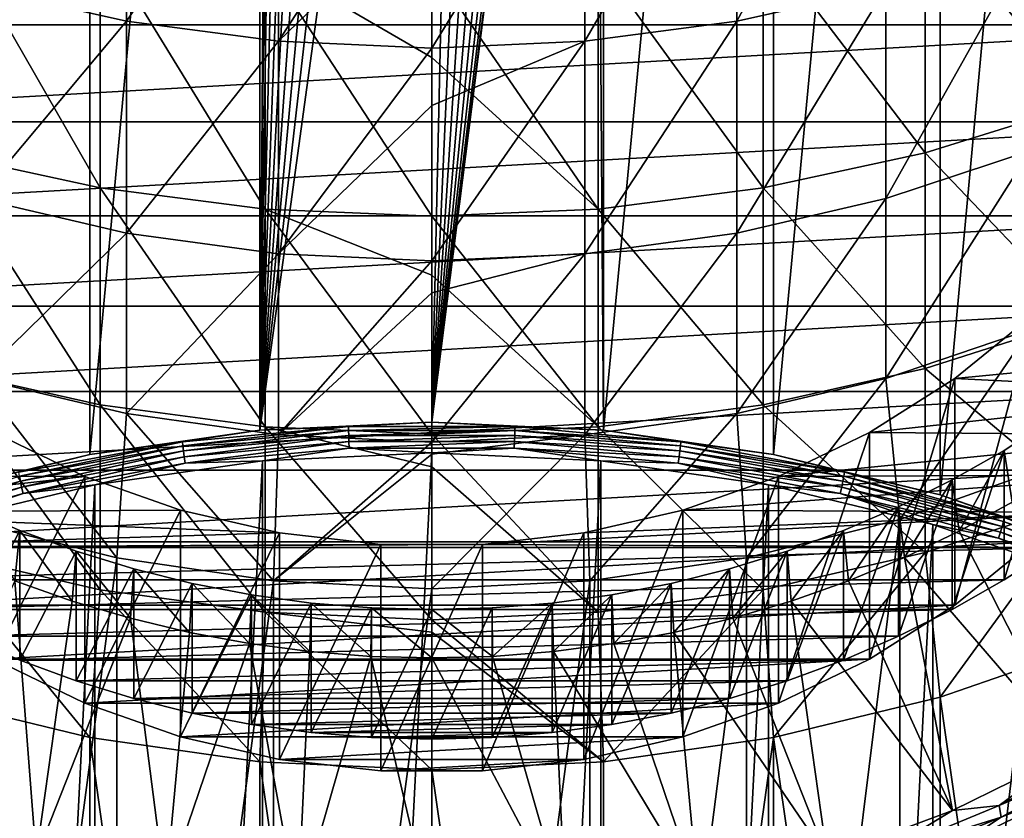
# Model space of a CAD drawing. Header units: metres. Extents: x -22 to 73, y -229 to 22.
# Tile 8 of 256: x -3.29 to 4.58, y -205.2 to -198.82. Entities that reach past the tile are written whole.
import ezdxf

# ---------------------------------------------------------------- set-up
doc = ezdxf.new("R2010")
doc.units = ezdxf.units.M
doc.layers.add('solid_509500_SW0001', color=7, linetype='CONTINUOUS')

msp = doc.modelspace()

# ---------------------------------------------------------------- linework, layer by layer
at = {"layer": 'solid_509500_SW0001'}
for points in [[(-2.731265, -202.293915, 175.086884), (-2.731265, -187.851807, 228.98555), (-1.37224, -187.657089, 228.933365)], [(-1.37224, -202.099197, 175.034714), (-2.731265, -202.293915, 175.086884), (-1.37224, -187.657089, 228.933365)], [(-1.3, -191.791504, 213.476761), (-1.37224, -202.099197, 175.034714), (-1.37224, -187.657089, 228.933365)], [(1.3, -191.791504, 213.476761), (1.37224, -187.657089, 228.933365), (1.37224, -202.099197, 175.034714)], [(1.37224, -202.099197, 175.034714), (1.37224, -187.657089, 228.933365), (2.731265, -187.851807, 228.98555)], [(-4.063985, -202.616364, 175.173279), (-4.063985, -188.174271, 229.071945), (-2.731265, -187.851807, 228.98555)], [(-2.731265, -202.293915, 175.086884), (-4.063985, -202.616364, 175.173279), (-2.731265, -187.851807, 228.98555)], [(2.731265, -202.293915, 175.086884), (1.37224, -202.099197, 175.034714), (2.731265, -187.851807, 228.98555)], [(2.731265, -202.293915, 175.086884), (2.731265, -187.851807, 228.98555), (4.063985, -188.174271, 229.071945)], [(4.063985, -202.616364, 175.173279), (2.731265, -202.293915, 175.086884), (4.063985, -188.174271, 229.071945)], [(4.063985, -202.616364, 175.173279), (4.063985, -188.174271, 229.071945), (5.357568, -188.621338, 229.191742)], [(5.357568, -203.063446, 175.293076), (4.063985, -202.616364, 175.173279), (5.357568, -188.621338, 229.191742)], [(-1.3, -191.791504, 213.476761), (-1.280319, -191.848068, 213.258621), (-1.37224, -202.099197, 175.034714)], [(-1.280319, -191.848068, 213.258621), (-1.221797, -191.899612, 213.045975), (-1.37224, -202.099197, 175.034714)], [(1.3, -191.791504, 213.476761), (1.37224, -202.099197, 175.034714), (0, -202.034073, 175.017258)], [(1.280319, -191.848068, 213.258621), (1.3, -191.791504, 213.476761), (0, -202.034073, 175.017258)], [(1.221797, -191.899612, 213.045975), (1.280319, -191.848068, 213.258621), (0, -202.034073, 175.017258)], [(-1.221797, -191.899612, 213.045975), (-1.12609, -191.945007, 212.845428), (-1.37224, -202.099197, 175.034714)], [(1.12609, -191.945007, 212.845428), (1.221797, -191.899612, 213.045975), (0, -202.034073, 175.017258)], [(-1.12609, -191.945007, 212.845428), (-0.99598, -191.983582, 212.663284), (-1.37224, -202.099197, 175.034714)], [(-0.99598, -191.983582, 212.663284), (-0.835469, -192.014954, 212.505508), (-1.37224, -202.099197, 175.034714)], [(0.995979, -191.983582, 212.663269), (1.12609, -191.945007, 212.845428), (0, -202.034073, 175.017258)], [(0.835468, -192.014954, 212.505508), (0.995979, -191.983582, 212.663269), (0, -202.034073, 175.017258)], [(-0.835469, -192.014954, 212.505508), (-0.649572, -192.039093, 212.377304), (-1.37224, -202.099197, 175.034714)], [(-0.649572, -192.039093, 212.377304), (-0.444066, -192.056107, 212.282761), (-1.37224, -202.099197, 175.034714)], [(-0.444066, -192.056107, 212.282761), (-0.22537, -192.066193, 212.224884), (-1.37224, -202.099197, 175.034714)], [(-0.22537, -192.066193, 212.224884), (0, -192.069534, 212.205399), (-1.37224, -202.099197, 175.034714)], [(0, -192.069534, 212.205399), (0, -202.034073, 175.017258), (-1.37224, -202.099197, 175.034714)], [(0.649573, -192.039093, 212.377304), (0.835468, -192.014954, 212.505508), (0, -202.034073, 175.017258)], [(0.444067, -192.056107, 212.282761), (0.649573, -192.039093, 212.377304), (0, -202.034073, 175.017258)], [(0.22537, -192.066193, 212.224884), (0.444067, -192.056107, 212.282761), (0, -202.034073, 175.017258)], [(0, -192.069534, 212.205399), (0.22537, -192.066193, 212.224884), (0, -202.034073, 175.017258)], [(2.438629, -198.828568, 283.806366), (2.438629, -196.891464, 287.426025), (3.628558, -196.633438, 287.276825)], [(3.628558, -198.561279, 283.674469), (2.438629, -198.828568, 283.806366), (3.628558, -196.633438, 287.276825)], [(-2.438629, -198.828568, 283.806366), (-3.628558, -198.561279, 283.674469), (-2.438629, -196.891464, 287.426025)], [(-2.438629, -198.828568, 283.806366), (-2.438629, -196.891464, 287.426025), (-1.225214, -197.047272, 287.516144)], [(1.225214, -198.98999, 283.886017), (1.225214, -197.047272, 287.516144), (2.438629, -196.891464, 287.426025)], [(2.438629, -198.828568, 283.806366), (1.225214, -198.98999, 283.886017), (2.438629, -196.891464, 287.426025)], [(-1.225214, -198.98999, 283.886017), (-2.438629, -198.828568, 283.806366), (-1.225214, -197.047272, 287.516144)], [(-1.225214, -198.98999, 283.886017), (-1.225214, -197.047272, 287.516144), (0, -197.09938, 287.546295)], [(1.225214, -197.047272, 287.516144), (0, -199.043961, 283.912659), (0, -197.803802, 286.29538)], [(1.225214, -198.98999, 283.886017), (0, -199.043961, 283.912659), (1.225214, -197.047272, 287.516144)], [(0, -197.803802, 286.29538), (-1.225214, -198.98999, 283.886017), (0, -197.09938, 287.546295)], [(5.203274, -199.489792, 284.132629), (5.203274, -197.529724, 287.795197), (3.944256, -197.906937, 288.013336)], [(0, -197.803802, 286.29538), (0, -199.043961, 283.912659), (-1.225214, -198.98999, 283.886017)], [(-2.649518, -200.162216, 284.464478), (-2.649518, -198.178833, 288.170593), (-3.944256, -197.906937, 288.013336)], [(-3.944256, -199.880554, 284.32547), (-2.649518, -200.162216, 284.464478), (-3.944256, -197.906937, 288.013336)], [(3.944256, -199.880554, 284.32547), (3.944256, -197.906937, 288.013336), (2.649518, -198.178833, 288.170593)], [(3.944256, -199.880554, 284.32547), (5.203274, -199.489792, 284.132629), (3.944256, -197.906937, 288.013336)], [(7, -198.073807, 243.889008), (-7, -198.073807, 243.889008), (-6.95267, -198.858765, 244.09935)], [(7, -198.073807, 243.889008), (-6.95267, -198.858765, 244.09935), (6.95267, -198.858765, 244.09935)], [(-1.330785, -200.332245, 284.54837), (-1.330785, -198.342972, 288.265533), (-2.649518, -198.178833, 288.170593)], [(-2.649518, -200.162216, 284.464478), (-1.330785, -200.332245, 284.54837), (-2.649518, -198.178833, 288.170593)], [(2.649518, -200.162216, 284.464478), (2.649518, -198.178833, 288.170593), (1.330785, -198.342972, 288.265533)], [(2.649518, -200.162216, 284.464478), (3.944256, -199.880554, 284.32547), (2.649518, -198.178833, 288.170593)], [(3.628558, -200.247513, 279.952881), (3.628558, -198.561279, 283.674469), (4.783543, -198.190689, 283.491577)], [(4.783543, -199.865677, 279.79483), (3.628558, -200.247513, 279.952881), (4.783543, -198.190689, 283.491577)], [(-1.330785, -198.342972, 288.265533), (0, -199.119171, 287.016327), (0, -198.397842, 288.297272)], [(-1.330785, -198.342972, 288.265533), (0, -200.389099, 284.576416), (0, -199.119171, 287.016327)], [(-1.330785, -200.332245, 284.54837), (0, -200.389099, 284.576416), (-1.330785, -198.342972, 288.265533)], [(1.330785, -200.332245, 284.54837), (1.330785, -198.342972, 288.265533), (0, -198.397842, 288.297272)], [(1.330785, -200.332245, 284.54837), (2.649518, -200.162216, 284.464478), (1.330785, -198.342972, 288.265533)], [(0, -199.119171, 287.016327), (1.330785, -200.332245, 284.54837), (0, -198.397842, 288.297272)], [(-3.628558, -200.247513, 279.952881), (-3.628558, -198.561279, 283.674469), (-2.438629, -198.828568, 283.806366)], [(2.438629, -200.522919, 280.066895), (2.438629, -198.828568, 283.806366), (3.628558, -198.561279, 283.674469)], [(3.628558, -200.247513, 279.952881), (2.438629, -200.522919, 280.066895), (3.628558, -198.561279, 283.674469)], [(6.95267, -198.858765, 244.09935), (-6.95267, -198.858765, 244.09935), (-6.811321, -199.633087, 244.306824)], [(6.95267, -198.858765, 244.09935), (-6.811321, -199.633087, 244.306824), (6.811321, -199.633087, 244.306824)], [(-2.438629, -200.522919, 280.066895), (-3.628558, -200.247513, 279.952881), (-2.438629, -198.828568, 283.806366)], [(-2.438629, -200.522919, 280.066895), (-2.438629, -198.828568, 283.806366), (-1.225214, -198.98999, 283.886017)], [(1.225214, -200.689224, 280.135742), (1.225214, -198.98999, 283.886017), (2.438629, -198.828568, 283.806366)], [(2.438629, -200.522919, 280.066895), (1.225214, -200.689224, 280.135742), (2.438629, -198.828568, 283.806366)], [(-1.225214, -200.689224, 280.135742), (-2.438629, -200.522919, 280.066895), (-1.225214, -198.98999, 283.886017)], [(-1.225214, -200.689224, 280.135742), (-1.225214, -198.98999, 283.886017), (0, -199.043961, 283.912659)], [(1.225214, -198.98999, 283.886017), (0, -199.503738, 282.960693), (0, -199.043961, 283.912659)], [(1.225214, -198.98999, 283.886017), (0, -200.744843, 280.158752), (0, -199.503738, 282.960693)], [(1.225214, -200.689224, 280.135742), (0, -200.744843, 280.158752), (1.225214, -198.98999, 283.886017)], [(0, -199.503738, 282.960693), (-1.225214, -200.689224, 280.135742), (0, -199.043961, 283.912659)], [(0, -199.119171, 287.016327), (0, -200.389099, 284.576416), (1.330785, -200.332245, 284.54837)], [(0, -199.503738, 282.960693), (0, -200.744843, 280.158752), (-1.225214, -200.689224, 280.135742)], [(5.203274, -201.204193, 280.348877), (5.203274, -199.489792, 284.132629), (3.944256, -199.880554, 284.32547)], [(6.811321, -199.633087, 244.306824), (-6.811321, -199.633087, 244.306824), (-6.577852, -200.386368, 244.508667)], [(6.811321, -199.633087, 244.306824), (-6.577852, -200.386368, 244.508667), (6.577852, -200.386368, 244.508667)], [(-2.649518, -201.897049, 280.635681), (-2.649518, -200.162216, 284.464478), (-3.944256, -199.880554, 284.32547)], [(-3.944256, -201.606827, 280.515533), (-2.649518, -201.897049, 280.635681), (-3.944256, -199.880554, 284.32547)], [(3.944256, -201.606827, 280.515533), (3.944256, -199.880554, 284.32547), (2.649518, -200.162216, 284.464478)], [(3.628558, -201.68483, 276.128296), (3.628558, -200.247513, 279.952881), (4.783543, -199.865677, 279.79483)], [(4.783543, -201.293396, 275.995728), (3.628558, -201.68483, 276.128296), (4.783543, -199.865677, 279.79483)], [(3.944256, -201.606827, 280.515533), (5.203274, -201.204193, 280.348877), (3.944256, -199.880554, 284.32547)], [(-1.330785, -202.072235, 280.708191), (-1.330785, -200.332245, 284.54837), (-2.649518, -200.162216, 284.464478)], [(-2.649518, -201.897049, 280.635681), (-1.330785, -202.072235, 280.708191), (-2.649518, -200.162216, 284.464478)], [(2.649518, -201.897049, 280.635681), (2.649518, -200.162216, 284.464478), (1.330785, -200.332245, 284.54837)], [(2.649518, -201.897049, 280.635681), (3.944256, -201.606827, 280.515533), (2.649518, -200.162216, 284.464478)], [(-3.628558, -201.68483, 276.128296), (-3.628558, -200.247513, 279.952881), (-2.438629, -200.522919, 280.066895)], [(2.438629, -201.967133, 276.223877), (2.438629, -200.522919, 280.066895), (3.628558, -200.247513, 279.952881)], [(3.628558, -201.68483, 276.128296), (2.438629, -201.967133, 276.223877), (3.628558, -200.247513, 279.952881)], [(-1.330785, -200.332245, 284.54837), (0, -200.859909, 283.601624), (0, -200.389099, 284.576416)], [(-1.330785, -200.332245, 284.54837), (0, -202.130814, 280.732422), (0, -200.859909, 283.601624)], [(-1.330785, -202.072235, 280.708191), (0, -202.130814, 280.732422), (-1.330785, -200.332245, 284.54837)], [(1.330785, -202.072235, 280.708191), (1.330785, -200.332245, 284.54837), (0, -200.389099, 284.576416)], [(1.330785, -202.072235, 280.708191), (2.649518, -201.897049, 280.635681), (1.330785, -200.332245, 284.54837)], [(6.577852, -200.386368, 244.508667), (-6.577852, -200.386368, 244.508667), (-6.255429, -201.108353, 244.702118)], [(6.577852, -200.386368, 244.508667), (-6.255429, -201.108353, 244.702118), (6.255429, -201.108353, 244.702118)], [(0, -200.859909, 283.601624), (1.330785, -202.072235, 280.708191), (0, -200.389099, 284.576416)], [(-2.438629, -201.967133, 276.223877), (-3.628558, -201.68483, 276.128296), (-2.438629, -200.522919, 280.066895)], [(-2.438629, -201.967133, 276.223877), (-2.438629, -200.522919, 280.066895), (-1.225214, -200.689224, 280.135742)], [(1.225214, -202.137619, 276.281616), (1.225214, -200.689224, 280.135742), (2.438629, -200.522919, 280.066895)], [(2.438629, -201.967133, 276.223877), (1.225214, -202.137619, 276.281616), (2.438629, -200.522919, 280.066895)], [(-1.225214, -202.137619, 276.281616), (-2.438629, -201.967133, 276.223877), (-1.225214, -200.689224, 280.135742)], [(-1.225214, -202.137619, 276.281616), (-1.225214, -200.689224, 280.135742), (0, -200.744843, 280.158752)], [(0, -201.001007, 279.530243), (-1.225214, -202.137619, 276.281616), (0, -200.744843, 280.158752)], [(1.225214, -200.689224, 280.135742), (0, -201.001007, 279.530243), (0, -200.744843, 280.158752)], [(1.225214, -200.689224, 280.135742), (0, -202.194641, 276.300903), (0, -201.001007, 279.530243)], [(1.225214, -202.137619, 276.281616), (0, -202.194641, 276.300903), (1.225214, -200.689224, 280.135742)], [(0, -200.859909, 283.601624), (0, -202.130814, 280.732422), (1.330785, -202.072235, 280.708191)], [(0, -201.001007, 279.530243), (0, -202.194641, 276.300903), (-1.225214, -202.137619, 276.281616)], [(6.255429, -201.108353, 244.702118), (-6.255429, -201.108353, 244.702118), (-5.848418, -201.789291, 244.884583)], [(6.255429, -201.108353, 244.702118), (-5.848418, -201.789291, 244.884583), (5.848418, -201.789291, 244.884583)], [(5.203274, -202.665527, 276.460358), (5.203274, -201.204193, 280.348877), (3.944256, -201.606827, 280.515533)], [(4.803687, -201.180206, 251.968307), (4.180091, -201.685623, 252.103729), (6.723736, -201.441406, 252.038284)], [(4.180091, -203.49736, 245.342255), (4.180091, -201.685623, 252.103729), (4.803687, -201.180206, 251.968307)], [(4.803687, -202.991943, 245.206818), (4.180091, -203.49736, 245.342255), (4.803687, -201.180206, 251.968307)], [(3.742039, -202.813095, 272.283142), (3.628558, -201.68483, 276.128296), (4.783543, -201.293396, 275.995728)], [(4.929448, -202.388321, 272.169312), (3.742039, -202.813095, 272.283142), (4.783543, -201.293396, 275.995728)], [(4.180091, -201.685623, 252.103729), (6.412532, -201.797379, 252.133682), (6.723736, -201.441406, 252.038284)], [(-2.649518, -203.375763, 276.700867), (-2.649518, -201.897049, 280.635681), (-3.944256, -201.606827, 280.515533)], [(-3.944256, -203.078247, 276.600128), (-2.649518, -203.375763, 276.700867), (-3.944256, -201.606827, 280.515533)], [(3.944256, -203.078247, 276.600128), (3.944256, -201.606827, 280.515533), (2.649518, -201.897049, 280.635681)], [(3.944256, -203.078247, 276.600128), (5.203274, -202.665527, 276.460358), (3.944256, -201.606827, 280.515533)], [(-2.516232, -203.119659, 272.365295), (-3.742039, -202.813095, 272.283142), (-3.628558, -201.68483, 276.128296)], [(-2.516232, -203.119659, 272.365295), (-3.628558, -201.68483, 276.128296), (-2.438629, -201.967133, 276.223877)], [(2.516232, -203.119659, 272.365295), (2.438629, -201.967133, 276.223877), (3.628558, -201.68483, 276.128296)], [(3.742039, -202.813095, 272.283142), (2.516232, -203.119659, 272.365295), (3.628558, -201.68483, 276.128296)], [(4.180091, -201.685623, 252.103729), (3.500005, -202.117691, 252.219498), (6.412532, -201.797379, 252.133682)], [(3.500005, -203.929428, 245.458023), (3.500005, -202.117691, 252.219498), (4.180091, -201.685623, 252.103729)], [(4.180091, -203.49736, 245.342255), (3.500005, -203.929428, 245.458023), (4.180091, -201.685623, 252.103729)], [(5.848418, -201.789291, 244.884583), (-5.848418, -201.789291, 244.884583), (-5.362288, -202.420029, 245.053574)], [(5.848418, -201.789291, 244.884583), (-5.362288, -202.420029, 245.053574), (5.362288, -202.420029, 245.053574)], [(3.500005, -202.117691, 252.219498), (6.081122, -202.135986, 252.224411), (6.412532, -201.797379, 252.133682)], [(-1.330785, -203.555344, 276.761688), (-1.330785, -202.072235, 280.708191), (-2.649518, -201.897049, 280.635681)], [(-2.649518, -203.375763, 276.700867), (-1.330785, -203.555344, 276.761688), (-2.649518, -201.897049, 280.635681)], [(2.649518, -203.375763, 276.700867), (2.649518, -201.897049, 280.635681), (1.330785, -202.072235, 280.708191)], [(2.649518, -203.375763, 276.700867), (3.944256, -203.078247, 276.600128), (2.649518, -201.897049, 280.635681)], [(-1.264604, -203.304871, 272.414917), (-2.516232, -203.119659, 272.365295), (-2.438629, -201.967133, 276.223877)], [(-1.264604, -203.304871, 272.414917), (-2.438629, -201.967133, 276.223877), (-1.225214, -202.137619, 276.281616)], [(1.264604, -203.304871, 272.414917), (1.225214, -202.137619, 276.281616), (2.438629, -201.967133, 276.223877)], [(2.516232, -203.119659, 272.365295), (1.264604, -203.304871, 272.414917), (2.438629, -201.967133, 276.223877)], [(4.976542, -202.001648, 256.329529), (4.575509, -202.260483, 256.398865), (4.639977, -202.675751, 256.510132)], [(4.575509, -203.295761, 252.535172), (4.575509, -202.260483, 256.398865), (4.976542, -202.001648, 256.329529)], [(4.976542, -203.036926, 252.465805), (4.575509, -203.295761, 252.535172), (4.976542, -202.001648, 256.329529)], [(-0.665823, -202.069366, 174.973129), (-1.991438, -202.191635, 175.00589), (-1.37224, -202.099197, 175.034714)], [(-1.988591, -202.223251, 174.964371), (-1.991438, -202.191635, 175.00589), (-0.665823, -202.069366, 174.973129)], [(-0.664871, -202.101166, 174.931656), (-1.988591, -202.223251, 174.964371), (-0.665823, -202.069366, 174.973129)], [(-0.665823, -202.069366, 174.973129), (-1.37224, -202.099197, 175.034714), (0, -202.034073, 175.017258)], [(-1.330785, -202.072235, 280.708191), (0, -202.393112, 280.088837), (0, -202.130814, 280.732422)], [(-1.330785, -202.072235, 280.708191), (0, -203.615387, 276.782013), (0, -202.393112, 280.088837)], [(-1.330785, -203.555344, 276.761688), (0, -203.615387, 276.782013), (-1.330785, -202.072235, 280.708191)], [(0.665823, -202.069366, 174.973129), (-0.665823, -202.069366, 174.973129), (0, -202.034073, 175.017258)], [(-0.664871, -202.101166, 174.931656), (-0.665823, -202.069366, 174.973129), (0.665823, -202.069366, 174.973129)], [(0.664871, -202.101166, 174.931656), (-0.664871, -202.101166, 174.931656), (0.665823, -202.069366, 174.973129)], [(0.665823, -202.069366, 174.973129), (0, -202.034073, 175.017258), (1.37224, -202.099197, 175.034714)], [(1.330785, -203.555344, 276.761688), (1.330785, -202.072235, 280.708191), (0, -202.130814, 280.732422)], [(0.664871, -202.101166, 174.931656), (0.665823, -202.069366, 174.973129), (1.991438, -202.191635, 175.00589)], [(1.991438, -202.191635, 175.00589), (0.665823, -202.069366, 174.973129), (1.37224, -202.099197, 175.034714)], [(1.330785, -203.555344, 276.761688), (2.649518, -203.375763, 276.700867), (1.330785, -202.072235, 280.708191)], [(-2.772568, -202.470566, 252.314056), (-3.500005, -202.117691, 252.219498), (-5.73058, -202.4561, 252.310181)], [(-3.500005, -203.929428, 245.458023), (-3.500005, -202.117691, 252.219498), (-2.772568, -202.470566, 252.314056)], [(-1.991438, -202.191635, 175.00589), (-2.731265, -202.293915, 175.086884), (-1.37224, -202.099197, 175.034714)], [(-1.984061, -202.26442, 174.932495), (-1.988591, -202.223251, 174.964371), (-0.664871, -202.101166, 174.931656)], [(-0.663356, -202.142609, 174.899857), (-1.984061, -202.26442, 174.932495), (-0.664871, -202.101166, 174.931656)], [(-1.978157, -202.312302, 174.912415), (-1.984061, -202.26442, 174.932495), (-0.663356, -202.142609, 174.899857)], [(-0.661382, -202.190857, 174.879868), (-1.978157, -202.312302, 174.912415), (-0.663356, -202.142609, 174.899857)], [(-1.264604, -203.304871, 272.414917), (-1.225214, -202.137619, 276.281616), (0, -202.194641, 276.300903)], [(-0.663356, -202.142609, 174.899857), (-0.664871, -202.101166, 174.931656), (0.664871, -202.101166, 174.931656)], [(0.663356, -202.142609, 174.899857), (-0.663356, -202.142609, 174.899857), (0.664871, -202.101166, 174.931656)], [(-0.661382, -202.190857, 174.879868), (-0.663356, -202.142609, 174.899857), (0.663356, -202.142609, 174.899857)], [(0.661382, -202.190857, 174.879868), (-0.661382, -202.190857, 174.879868), (0.663356, -202.142609, 174.899857)], [(0, -202.393112, 280.088837), (1.330785, -203.555344, 276.761688), (0, -202.130814, 280.732422)], [(1.225214, -202.137619, 276.281616), (0, -202.290237, 276.016327), (0, -202.194641, 276.300903)], [(1.225214, -202.137619, 276.281616), (0, -203.366821, 272.431519), (0, -202.290237, 276.016327)], [(1.264604, -203.304871, 272.414917), (0, -203.366821, 272.431519), (1.225214, -202.137619, 276.281616)], [(0.661382, -202.190857, 174.879868), (0.663356, -202.142609, 174.899857), (1.984061, -202.26442, 174.932495)], [(0.663356, -202.142609, 174.899857), (0.664871, -202.101166, 174.931656), (1.988591, -202.223251, 174.964371)], [(1.984061, -202.26442, 174.932495), (0.663356, -202.142609, 174.899857), (1.988591, -202.223251, 174.964371)], [(1.988591, -202.223251, 174.964371), (0.664871, -202.101166, 174.931656), (1.991438, -202.191635, 175.00589)], [(1.991438, -202.191635, 175.00589), (1.37224, -202.099197, 175.034714), (2.731265, -202.293915, 175.086884)], [(3.500005, -202.117691, 252.219498), (2.772568, -202.470566, 252.314056), (6.081122, -202.135986, 252.224411)], [(2.772568, -204.282303, 245.552582), (2.772568, -202.470566, 252.314056), (3.500005, -202.117691, 252.219498)], [(3.500005, -203.929428, 245.458023), (2.772568, -204.282303, 245.552582), (3.500005, -202.117691, 252.219498)], [(2.772568, -202.470566, 252.314056), (5.73058, -202.4561, 252.310181), (6.081122, -202.135986, 252.224411)], [(-1.991438, -202.191635, 175.00589), (-3.299018, -202.435059, 175.071106), (-2.731265, -202.293915, 175.086884)], [(-3.294302, -202.466339, 175.02951), (-3.299018, -202.435059, 175.071106), (-1.991438, -202.191635, 175.00589)], [(-1.988591, -202.223251, 174.964371), (-3.294302, -202.466339, 175.02951), (-1.991438, -202.191635, 175.00589)], [(-3.286797, -202.506943, 174.997482), (-3.294302, -202.466339, 175.02951), (-1.988591, -202.223251, 174.964371)], [(-1.984061, -202.26442, 174.932495), (-3.286797, -202.506943, 174.997482), (-1.988591, -202.223251, 174.964371)], [(-1.971283, -202.363647, 174.905518), (-1.978157, -202.312302, 174.912415), (-0.661382, -202.190857, 174.879868)], [(-0.659084, -202.24263, 174.873077), (-1.971283, -202.363647, 174.905518), (-0.661382, -202.190857, 174.879868)], [(-0.659084, -202.24263, 174.873077), (-1.352736, -202.343216, 174.893036), (-1.971283, -202.363647, 174.905518)], [(-0.659084, -202.24263, 174.873077), (0, -202.279022, 174.875839), (-1.352736, -202.343216, 174.893036)], [(0, -202.290237, 276.016327), (-1.264604, -203.304871, 272.414917), (0, -202.194641, 276.300903)], [(-0.659084, -202.24263, 174.873077), (-0.661382, -202.190857, 174.879868), (0.661382, -202.190857, 174.879868)], [(0.659084, -202.24263, 174.873077), (-0.659084, -202.24263, 174.873077), (0.661382, -202.190857, 174.879868)], [(0.659084, -202.24263, 174.873077), (0, -202.279022, 174.875839), (-0.659084, -202.24263, 174.873077)], [(0.659084, -202.24263, 174.873077), (1.352736, -202.343216, 174.893036), (0, -202.279022, 174.875839)], [(0.659084, -202.24263, 174.873077), (0.661382, -202.190857, 174.879868), (1.978157, -202.312302, 174.912415)], [(1.971283, -202.363647, 174.905518), (1.352736, -202.343216, 174.893036), (0.659084, -202.24263, 174.873077)], [(1.971283, -202.363647, 174.905518), (0.659084, -202.24263, 174.873077), (1.978157, -202.312302, 174.912415)], [(1.978157, -202.312302, 174.912415), (0.661382, -202.190857, 174.879868), (1.984061, -202.26442, 174.932495)], [(1.984061, -202.26442, 174.932495), (1.988591, -202.223251, 174.964371), (3.294302, -202.466339, 175.02951)], [(1.988591, -202.223251, 174.964371), (1.991438, -202.191635, 175.00589), (3.299018, -202.435059, 175.071106)], [(3.294302, -202.466339, 175.02951), (1.988591, -202.223251, 174.964371), (3.299018, -202.435059, 175.071106)], [(3.299018, -202.435059, 175.071106), (1.991438, -202.191635, 175.00589), (2.731265, -202.293915, 175.086884)], [(-3.299018, -202.435059, 175.071106), (-4.063985, -202.616364, 175.173279), (-2.731265, -202.293915, 175.086884)], [(-3.277017, -202.554108, 174.977203), (-3.286797, -202.506943, 174.997482), (-1.984061, -202.26442, 174.932495)], [(-1.978157, -202.312302, 174.912415), (-3.277017, -202.554108, 174.977203), (-1.984061, -202.26442, 174.932495)], [(-3.265629, -202.604614, 174.970078), (-3.277017, -202.554108, 174.977203), (-1.978157, -202.312302, 174.912415)], [(-1.971283, -202.363647, 174.905518), (-3.265629, -202.604614, 174.970078), (-1.978157, -202.312302, 174.912415)], [(0, -202.279022, 174.875839), (0, -228.938583, 182.019241), (-1.352736, -228.874374, 182.002045)], [(-1.352736, -202.343216, 174.893036), (0, -202.279022, 174.875839), (-1.352736, -228.874374, 182.002045)], [(0, -202.290237, 276.016327), (0, -203.366821, 272.431519), (-1.264604, -203.304871, 272.414917)], [(0, -202.279022, 174.875839), (1.352736, -202.343216, 174.893036), (0, -228.938583, 182.019241)], [(1.971283, -202.363647, 174.905518), (1.978157, -202.312302, 174.912415), (3.277017, -202.554108, 174.977203)], [(1.978157, -202.312302, 174.912415), (1.984061, -202.26442, 174.932495), (3.286797, -202.506943, 174.997482)], [(3.277017, -202.554108, 174.977203), (1.978157, -202.312302, 174.912415), (3.286797, -202.506943, 174.997482)], [(3.286797, -202.506943, 174.997482), (1.984061, -202.26442, 174.932495), (3.294302, -202.466339, 175.02951)], [(3.299018, -202.435059, 175.071106), (2.731265, -202.293915, 175.086884), (4.063985, -202.616364, 175.173279)], [(4.575509, -202.260483, 256.398865), (4.159979, -202.497253, 256.462311), (4.215676, -202.907471, 256.572235)], [(4.159979, -203.532532, 252.598602), (4.159979, -202.497253, 256.462311), (4.575509, -202.260483, 256.398865)], [(4.575509, -203.295761, 252.535172), (4.159979, -203.532532, 252.598602), (4.575509, -202.260483, 256.398865)], [(4.575509, -202.260483, 256.398865), (4.215676, -202.907471, 256.572235), (4.639977, -202.675751, 256.510132)], [(-1.971283, -202.363647, 174.905518), (-2.692418, -202.535187, 174.944473), (-3.265629, -202.604614, 174.970078)], [(-1.352736, -202.343216, 174.893036), (-1.352736, -228.874374, 182.002045), (-2.692418, -228.682419, 181.950607)], [(-2.692418, -202.535187, 174.944473), (-1.352736, -202.343216, 174.893036), (-2.692418, -228.682419, 181.950607)], [(-1.971283, -202.363647, 174.905518), (-1.352736, -202.343216, 174.893036), (-2.692418, -202.535187, 174.944473)], [(1.352736, -202.343216, 174.893036), (1.352736, -228.874374, 182.002045), (0, -228.938583, 182.019241)], [(0, -202.393112, 280.088837), (0, -203.615387, 276.782013), (1.330785, -203.555344, 276.761688)], [(1.352736, -202.343216, 174.893036), (2.692418, -202.535187, 174.944473), (1.352736, -228.874374, 182.002045)], [(1.971283, -202.363647, 174.905518), (2.692418, -202.535187, 174.944473), (1.352736, -202.343216, 174.893036)], [(3.265629, -202.604614, 174.970078), (2.692418, -202.535187, 174.944473), (1.971283, -202.363647, 174.905518)], [(3.265629, -202.604614, 174.970078), (1.971283, -202.363647, 174.905518), (3.277017, -202.554108, 174.977203)], [(3.742045, -212.380585, 236.576813), (3.742039, -202.813095, 272.283142), (4.929448, -202.388321, 272.169312)], [(4.929452, -211.955795, 236.462982), (3.742045, -212.380585, 236.576813), (4.929448, -202.388321, 272.169312)], [(-2.772568, -202.470566, 252.314056), (-5.73058, -202.4561, 252.310181), (-5.362017, -202.756714, 252.390732)], [(5.362288, -202.420029, 245.053574), (-5.362288, -202.420029, 245.053574), (-4.803687, -202.991943, 245.206818)], [(-2.007646, -202.739502, 252.386108), (-2.772568, -202.470566, 252.314056), (-5.362017, -202.756714, 252.390732)], [(5.362288, -202.420029, 245.053574), (-4.803687, -202.991943, 245.206818), (4.803687, -202.991943, 245.206818)], [(-3.286797, -202.506943, 174.997482), (-4.559768, -202.867981, 175.094223), (-3.294302, -202.466339, 175.02951)], [(-2.772568, -204.282303, 245.552582), (-3.500005, -203.929428, 245.458023), (-2.772568, -202.470566, 252.314056)], [(-2.772568, -204.282303, 245.552582), (-2.772568, -202.470566, 252.314056), (-2.007646, -202.739502, 252.386108)], [(2.007646, -202.739502, 252.386108), (5.362017, -202.756714, 252.390732), (5.73058, -202.4561, 252.310181)], [(2.772568, -202.470566, 252.314056), (2.007646, -202.739502, 252.386108), (5.73058, -202.4561, 252.310181)], [(2.007646, -204.551224, 245.624634), (2.007646, -202.739502, 252.386108), (2.772568, -202.470566, 252.314056)], [(2.772568, -204.282303, 245.552582), (2.007646, -204.551224, 245.624634), (2.772568, -202.470566, 252.314056)], [(3.286797, -202.506943, 174.997482), (3.294302, -202.466339, 175.02951), (4.570179, -202.828201, 175.126465)], [(3.294302, -202.466339, 175.02951), (3.299018, -202.435059, 175.071106), (4.576723, -202.79744, 175.168213)], [(4.570179, -202.828201, 175.126465), (3.294302, -202.466339, 175.02951), (4.576723, -202.79744, 175.168213)], [(4.576723, -202.79744, 175.168213), (3.299018, -202.435059, 175.071106), (4.063985, -202.616364, 175.173279)], [(-4.5462, -202.914078, 175.073654), (-4.559768, -202.867981, 175.094223), (-3.286797, -202.506943, 174.997482)], [(-3.277017, -202.554108, 174.977203), (-4.5462, -202.914078, 175.073654), (-3.286797, -202.506943, 174.997482)], [(-4.530402, -202.963333, 175.066193), (-4.5462, -202.914078, 175.073654), (-3.277017, -202.554108, 174.977203)], [(-3.265629, -202.604614, 174.970078), (-4.530402, -202.963333, 175.066193), (-3.277017, -202.554108, 174.977203)], [(-2.692418, -202.535187, 174.944473), (-2.692418, -228.682419, 181.950607), (-4.006205, -228.364517, 181.865417)], [(-4.006205, -202.853073, 175.029648), (-2.692418, -202.535187, 174.944473), (-4.006205, -228.364517, 181.865417)], [(-3.265629, -202.604614, 174.970078), (-2.692418, -202.535187, 174.944473), (-4.006205, -202.853073, 175.029648)], [(2.692418, -202.535187, 174.944473), (2.692418, -228.682419, 181.950607), (1.352736, -228.874374, 182.002045)], [(2.692418, -202.535187, 174.944473), (4.006205, -202.853073, 175.029648), (2.692418, -228.682419, 181.950607)], [(3.265629, -202.604614, 174.970078), (4.006205, -202.853073, 175.029648), (2.692418, -202.535187, 174.944473)], [(3.265629, -202.604614, 174.970078), (3.277017, -202.554108, 174.977203), (4.5462, -202.914078, 175.073654)], [(3.277017, -202.554108, 174.977203), (3.286797, -202.506943, 174.997482), (4.559768, -202.867981, 175.094223)], [(4.5462, -202.914078, 175.073654), (3.277017, -202.554108, 174.977203), (4.559768, -202.867981, 175.094223)], [(4.559768, -202.867981, 175.094223), (3.286797, -202.506943, 174.997482), (4.570179, -202.828201, 175.126465)], [(4.159979, -202.497253, 256.462311), (3.731393, -202.711121, 256.519623), (3.778992, -203.116653, 256.628265)], [(3.731393, -203.746399, 252.655914), (3.731393, -202.711121, 256.519623), (4.159979, -202.497253, 256.462311)], [(4.159979, -203.532532, 252.598602), (3.731393, -203.746399, 252.655914), (4.159979, -202.497253, 256.462311)], [(4.159979, -202.497253, 256.462311), (3.778992, -203.116653, 256.628265), (4.215676, -202.907471, 256.572235)], [(-3.265629, -202.604614, 174.970078), (-4.006205, -202.853073, 175.029648), (-4.530402, -202.963333, 175.066193)], [(4.530402, -202.963333, 175.066193), (4.006205, -202.853073, 175.029648), (3.265629, -202.604614, 174.970078)], [(4.530402, -202.963333, 175.066193), (3.265629, -202.604614, 174.970078), (4.5462, -202.914078, 175.073654)], [(4.576723, -202.79744, 175.168213), (4.063985, -202.616364, 175.173279), (5.357568, -203.063446, 175.293076)], [(-3.291074, -202.901428, 256.570618), (-3.731393, -202.711121, 256.519623), (-3.33126, -203.302704, 256.678131)], [(-3.731393, -203.746399, 252.655914), (-3.731393, -202.711121, 256.519623), (-3.291074, -202.901428, 256.570618)], [(3.731393, -202.711121, 256.519623), (3.291074, -202.901428, 256.570618), (3.33126, -203.302704, 256.678131)], [(3.291074, -203.936707, 252.706909), (3.291074, -202.901428, 256.570618), (3.731393, -202.711121, 256.519623)], [(3.731393, -203.746399, 252.655914), (3.291074, -203.936707, 252.706909), (3.731393, -202.711121, 256.519623)], [(3.731393, -202.711121, 256.519623), (3.33126, -203.302704, 256.678131), (3.778992, -203.116653, 256.628265)], [(4.063985, -204.233414, 272.663727), (5.203274, -202.665527, 276.460358), (3.944256, -203.078247, 276.600128)], [(4.063985, -204.233414, 272.663727), (5.357568, -203.786331, 272.543915), (5.203274, -202.665527, 276.460358)], [(5.115888, -204.671417, 253.502579), (4.639977, -202.675751, 256.510132), (4.215676, -202.907471, 256.572235)], [(-1.215546, -202.920837, 252.434708), (-2.007646, -202.739502, 252.386108), (-5.362017, -202.756714, 252.390732)], [(-1.215546, -202.920837, 252.434708), (-5.362017, -202.756714, 252.390732), (-4.976542, -203.036926, 252.465805)], [(-2.007646, -204.551224, 245.624634), (-2.772568, -204.282303, 245.552582), (-2.007646, -202.739502, 252.386108)], [(-2.007646, -204.551224, 245.624634), (-2.007646, -202.739502, 252.386108), (-1.215546, -202.920837, 252.434708)], [(0.407038, -203.012115, 252.459167), (4.976542, -203.036926, 252.465805), (5.362017, -202.756714, 252.390732)], [(1.215546, -202.920837, 252.434708), (0.407038, -203.012115, 252.459167), (5.362017, -202.756714, 252.390732)], [(2.007646, -202.739502, 252.386108), (1.215546, -202.920837, 252.434708), (5.362017, -202.756714, 252.390732)], [(1.215546, -204.732559, 245.673218), (1.215546, -202.920837, 252.434708), (2.007646, -202.739502, 252.386108)], [(2.007646, -204.551224, 245.624634), (1.215546, -204.732559, 245.673218), (2.007646, -202.739502, 252.386108)], [(-3.742045, -212.380585, 236.576813), (-3.742039, -202.813095, 272.283142), (-2.516232, -203.119659, 272.365295)], [(2.516222, -212.687149, 236.658951), (2.516232, -203.119659, 272.365295), (3.742039, -202.813095, 272.283142)], [(3.742045, -212.380585, 236.576813), (2.516222, -212.687149, 236.658951), (3.742039, -202.813095, 272.283142)], [(4.006205, -202.853073, 175.029648), (4.006205, -228.364517, 181.865417), (2.692418, -228.682419, 181.950607)], [(4.006205, -202.853073, 175.029648), (5.281374, -203.293823, 175.147751), (4.006205, -228.364517, 181.865417)], [(4.530402, -202.963333, 175.066193), (5.281374, -203.293823, 175.147751), (4.006205, -202.853073, 175.029648)], [(4.5462, -202.914078, 175.073654), (4.559768, -202.867981, 175.094223), (5.791445, -203.344269, 175.221832)], [(4.559768, -202.867981, 175.094223), (4.570179, -202.828201, 175.126465), (5.804668, -203.305573, 175.254379)], [(5.791445, -203.344269, 175.221832), (4.559768, -202.867981, 175.094223), (5.804668, -203.305573, 175.254379)], [(4.570179, -202.828201, 175.126465), (4.576723, -202.79744, 175.168213), (5.812979, -203.275497, 175.29631)], [(5.804668, -203.305573, 175.254379), (4.570179, -202.828201, 175.126465), (5.812979, -203.275497, 175.29631)], [(5.812979, -203.275497, 175.29631), (4.576723, -202.79744, 175.168213), (5.357568, -203.063446, 175.293076)], [(-0.407038, -203.012115, 252.459167), (-1.215546, -202.920837, 252.434708), (-4.976542, -203.036926, 252.465805)], [(-3.291074, -203.936707, 252.706909), (-3.731393, -203.746399, 252.655914), (-3.291074, -202.901428, 256.570618)], [(-3.291074, -202.901428, 256.570618), (-3.33126, -203.302704, 256.678131), (-2.873703, -203.465073, 256.721649)], [(-2.840396, -203.067596, 256.615143), (-3.291074, -202.901428, 256.570618), (-2.873703, -203.465073, 256.721649)], [(-3.291074, -203.936707, 252.706909), (-3.291074, -202.901428, 256.570618), (-2.840396, -203.067596, 256.615143)], [(-1.215546, -204.732559, 245.673218), (-2.007646, -204.551224, 245.624634), (-1.215546, -202.920837, 252.434708)], [(-1.215546, -204.732559, 245.673218), (-1.215546, -202.920837, 252.434708), (-0.407038, -203.012115, 252.459167)], [(0.407038, -204.823853, 245.697678), (0.407038, -203.012115, 252.459167), (1.215546, -202.920837, 252.434708)], [(1.215546, -204.732559, 245.673218), (0.407038, -204.823853, 245.697678), (1.215546, -202.920837, 252.434708)], [(3.291074, -202.901428, 256.570618), (2.840396, -203.067596, 256.615143), (2.873703, -203.465073, 256.721649)], [(2.840396, -204.102875, 252.751434), (2.840396, -203.067596, 256.615143), (3.291074, -202.901428, 256.570618)], [(3.291074, -203.936707, 252.706909), (2.840396, -204.102875, 252.751434), (3.291074, -202.901428, 256.570618)], [(3.291074, -202.901428, 256.570618), (2.873703, -203.465073, 256.721649), (3.33126, -203.302704, 256.678131)], [(5.115888, -204.671417, 253.502579), (4.215676, -202.907471, 256.572235), (3.778992, -203.116653, 256.628265)], [(4.530402, -202.963333, 175.066193), (4.5462, -202.914078, 175.073654), (5.774212, -203.388947, 175.200897)], [(5.774212, -203.388947, 175.200897), (4.5462, -202.914078, 175.073654), (5.791445, -203.344269, 175.221832)], [(0.407038, -203.012115, 252.459167), (-4.976542, -203.036926, 252.465805), (4.976542, -203.036926, 252.465805)], [(0.407038, -203.012115, 252.459167), (-0.407038, -203.012115, 252.459167), (-4.976542, -203.036926, 252.465805)], [(4.803687, -202.991943, 245.206818), (-4.803687, -202.991943, 245.206818), (-4.180091, -203.49736, 245.342255)], [(4.803687, -202.991943, 245.206818), (-4.180091, -203.49736, 245.342255), (4.180091, -203.49736, 245.342255)], [(-0.407038, -204.823853, 245.697678), (-1.215546, -204.732559, 245.673218), (-0.407038, -203.012115, 252.459167)], [(-0.407038, -204.823853, 245.697678), (-0.407038, -203.012115, 252.459167), (0.407038, -203.012115, 252.459167)], [(0.407038, -204.823853, 245.697678), (-0.407038, -204.823853, 245.697678), (0.407038, -203.012115, 252.459167)], [(5.754147, -203.436554, 175.192993), (5.281374, -203.293823, 175.147751), (4.530402, -202.963333, 175.066193)], [(5.754147, -203.436554, 175.192993), (4.530402, -202.963333, 175.066193), (5.774212, -203.388947, 175.200897)], [(4.976542, -203.036926, 252.465805), (-4.976542, -203.036926, 252.465805), (-4.575509, -203.295761, 252.535172)], [(4.976542, -203.036926, 252.465805), (-4.575509, -203.295761, 252.535172), (4.575509, -203.295761, 252.535172)], [(-4.063985, -204.233414, 272.663727), (-2.731265, -204.555878, 272.750122), (-3.944256, -203.078247, 276.600128)], [(-2.731265, -204.555878, 272.750122), (-2.649518, -203.375763, 276.700867), (-3.944256, -203.078247, 276.600128)], [(-2.840396, -204.102875, 252.751434), (-3.291074, -203.936707, 252.706909), (-2.840396, -203.067596, 256.615143)], [(-2.840396, -203.067596, 256.615143), (-2.873703, -203.465073, 256.721649), (-2.407772, -203.603256, 256.758667)], [(-2.3808, -203.209106, 256.653046), (-2.840396, -203.067596, 256.615143), (-2.407772, -203.603256, 256.758667)], [(-2.840396, -204.102875, 252.751434), (-2.840396, -203.067596, 256.615143), (-2.3808, -203.209106, 256.653046)], [(2.840396, -203.067596, 256.615143), (2.3808, -203.209106, 256.653046), (2.407772, -203.603256, 256.758667)], [(2.3808, -204.24437, 252.789352), (2.3808, -203.209106, 256.653046), (2.840396, -203.067596, 256.615143)], [(2.840396, -204.102875, 252.751434), (2.3808, -204.24437, 252.789352), (2.840396, -203.067596, 256.615143)], [(2.840396, -203.067596, 256.615143), (2.407772, -203.603256, 256.758667), (2.873703, -203.465073, 256.721649)], [(2.731265, -204.555878, 272.750122), (3.944256, -203.078247, 276.600128), (2.649518, -203.375763, 276.700867)], [(2.731265, -204.555878, 272.750122), (4.063985, -204.233414, 272.663727), (3.944256, -203.078247, 276.600128)], [(-2.516222, -212.687149, 236.658951), (-3.742045, -212.380585, 236.576813), (-2.516232, -203.119659, 272.365295)], [(-2.516222, -212.687149, 236.658951), (-2.516232, -203.119659, 272.365295), (-1.264604, -203.304871, 272.414917)], [(1.264612, -212.87236, 236.708572), (1.264604, -203.304871, 272.414917), (2.516232, -203.119659, 272.365295)], [(2.516222, -212.687149, 236.658951), (1.264612, -212.87236, 236.708572), (2.516232, -203.119659, 272.365295)], [(4.161638, -205.141068, 253.628418), (3.778992, -203.116653, 256.628265), (3.33126, -203.302704, 256.678131)], [(4.161638, -205.141068, 253.628418), (5.115888, -204.671417, 253.502579), (3.778992, -203.116653, 256.628265)], [(-2.3808, -204.24437, 252.789352), (-2.840396, -204.102875, 252.751434), (-2.3808, -203.209106, 256.653046)], [(-2.3808, -203.209106, 256.653046), (-2.407772, -203.603256, 256.758667), (-1.9347, -203.716888, 256.789124)], [(-1.913668, -203.325485, 256.684235), (-2.3808, -203.209106, 256.653046), (-1.9347, -203.716888, 256.789124)], [(-2.3808, -204.24437, 252.789352), (-2.3808, -203.209106, 256.653046), (-1.913668, -203.325485, 256.684235)], [(2.3808, -203.209106, 256.653046), (1.913668, -203.325485, 256.684235), (1.9347, -203.716888, 256.789124)], [(1.913668, -204.360764, 252.820526), (1.913668, -203.325485, 256.684235), (2.3808, -203.209106, 256.653046)], [(2.3808, -204.24437, 252.789352), (1.913668, -204.360764, 252.820526), (2.3808, -203.209106, 256.653046)], [(2.3808, -203.209106, 256.653046), (1.9347, -203.716888, 256.789124), (2.407772, -203.603256, 256.758667)], [(4.575509, -203.295761, 252.535172), (-4.575509, -203.295761, 252.535172), (-4.159979, -203.532532, 252.598602)], [(-4.161638, -205.141068, 253.628418), (-3.161792, -205.511795, 253.727753), (-3.33126, -203.302704, 256.678131)], [(4.575509, -203.295761, 252.535172), (-4.159979, -203.532532, 252.598602), (4.159979, -203.532532, 252.598602)], [(-3.161792, -205.511795, 253.727753), (-2.873703, -203.465073, 256.721649), (-3.33126, -203.302704, 256.678131)], [(-1.264612, -212.87236, 236.708572), (-2.516222, -212.687149, 236.658951), (-1.264604, -203.304871, 272.414917)], [(-1.913668, -204.360764, 252.820526), (-2.3808, -204.24437, 252.789352), (-1.913668, -203.325485, 256.684235)], [(-1.913668, -203.325485, 256.684235), (-1.9347, -203.716888, 256.789124), (-1.456071, -203.805603, 256.812897)], [(-1.440568, -203.416397, 256.708588), (-1.913668, -203.325485, 256.684235), (-1.456071, -203.805603, 256.812897)], [(-1.913668, -204.360764, 252.820526), (-1.913668, -203.325485, 256.684235), (-1.440568, -203.416397, 256.708588)], [(-1.264612, -212.87236, 236.708572), (-1.264604, -203.304871, 272.414917), (0, -203.366821, 272.431519)], [(0, -212.934311, 236.725174), (0, -203.366821, 272.431519), (1.264604, -203.304871, 272.414917)], [(1.264612, -212.87236, 236.708572), (0, -212.934311, 236.725174), (1.264604, -203.304871, 272.414917)], [(1.913668, -203.325485, 256.684235), (1.440568, -203.416397, 256.708588), (1.456071, -203.805603, 256.812897)], [(1.440568, -204.45166, 252.844894), (1.440568, -203.416397, 256.708588), (1.913668, -203.325485, 256.684235)], [(1.913668, -204.360764, 252.820526), (1.440568, -204.45166, 252.844894), (1.913668, -203.325485, 256.684235)], [(1.913668, -203.325485, 256.684235), (1.456071, -203.805603, 256.812897), (1.9347, -203.716888, 256.789124)], [(4.161638, -205.141068, 253.628418), (3.33126, -203.302704, 256.678131), (2.873703, -203.465073, 256.721649)], [(5.281374, -203.293823, 175.147751), (5.281374, -227.923767, 181.74733), (4.006205, -228.364517, 181.865417)], [(-2.731265, -204.555878, 272.750122), (-1.37224, -204.750595, 272.802277), (-2.649518, -203.375763, 276.700867)], [(-1.37224, -204.750595, 272.802277), (-1.330785, -203.555344, 276.761688), (-2.649518, -203.375763, 276.700867)], [(-1.440568, -204.45166, 252.844894), (-1.913668, -204.360764, 252.820526), (-1.440568, -203.416397, 256.708588)], [(-1.440568, -203.416397, 256.708588), (-1.456071, -203.805603, 256.812897), (-0.973065, -203.869171, 256.829926)], [(-0.962866, -203.481537, 256.726044), (-1.440568, -203.416397, 256.708588), (-0.973065, -203.869171, 256.829926)], [(-1.440568, -204.45166, 252.844894), (-1.440568, -203.416397, 256.708588), (-0.962866, -203.481537, 256.726044)], [(-1.264612, -212.87236, 236.708572), (0, -203.366821, 272.431519), (0, -212.934311, 236.725174)], [(1.440568, -203.416397, 256.708588), (0.962866, -203.481537, 256.726044), (0.973065, -203.869171, 256.829926)], [(0.962866, -204.516815, 252.86235), (0.962866, -203.481537, 256.726044), (1.440568, -203.416397, 256.708588)], [(1.440568, -204.45166, 252.844894), (0.962866, -204.516815, 252.86235), (1.440568, -203.416397, 256.708588)], [(1.440568, -203.416397, 256.708588), (0.973065, -203.869171, 256.829926), (1.456071, -203.805603, 256.812897)], [(1.37224, -204.750595, 272.802277), (2.649518, -203.375763, 276.700867), (1.330785, -203.555344, 276.761688)], [(1.37224, -204.750595, 272.802277), (2.731265, -204.555878, 272.750122), (2.649518, -203.375763, 276.700867)], [(4.180091, -203.49736, 245.342255), (-4.180091, -203.49736, 245.342255), (-3.500005, -203.929428, 245.458023)], [(4.180091, -203.49736, 245.342255), (-3.500005, -203.929428, 245.458023), (3.500005, -203.929428, 245.458023)], [(-3.161792, -205.511795, 253.727753), (-2.407772, -203.603256, 256.758667), (-2.873703, -203.465073, 256.721649)], [(-0.962866, -204.516815, 252.86235), (-1.440568, -204.45166, 252.844894), (-0.962866, -203.481537, 256.726044)], [(-0.962866, -203.481537, 256.726044), (-0.973065, -203.869171, 256.829926), (-0.487241, -203.907379, 256.840149)], [(-0.482233, -203.520691, 256.736542), (-0.962866, -203.481537, 256.726044), (-0.487241, -203.907379, 256.840149)], [(-0.962866, -204.516815, 252.86235), (-0.962866, -203.481537, 256.726044), (-0.482233, -203.520691, 256.736542)], [(0.962866, -203.481537, 256.726044), (0.482233, -203.520691, 256.736542), (0.487241, -203.907379, 256.840149)], [(0.482233, -204.555969, 252.872833), (0.482233, -203.520691, 256.736542), (0.962866, -203.481537, 256.726044)], [(0.962866, -204.516815, 252.86235), (0.482233, -204.555969, 252.872833), (0.962866, -203.481537, 256.726044)], [(0.962866, -203.481537, 256.726044), (0.487241, -203.907379, 256.840149), (0.973065, -203.869171, 256.829926)], [(3.161792, -205.511795, 253.727753), (2.873703, -203.465073, 256.721649), (2.407772, -203.603256, 256.758667)], [(3.161792, -205.511795, 253.727753), (4.161638, -205.141068, 253.628418), (2.873703, -203.465073, 256.721649)], [(4.159979, -203.532532, 252.598602), (-4.159979, -203.532532, 252.598602), (-3.731393, -203.746399, 252.655914)], [(4.159979, -203.532532, 252.598602), (-3.731393, -203.746399, 252.655914), (3.731393, -203.746399, 252.655914)], [(-1.37224, -204.750595, 272.802277), (0, -204.815704, 272.819733), (-1.330785, -203.555344, 276.761688)], [(-1.330785, -203.555344, 276.761688), (0, -203.713303, 276.49057), (0, -203.615387, 276.782013)], [(-1.330785, -203.555344, 276.761688), (0, -204.815704, 272.819733), (0, -203.713303, 276.49057)], [(-0.482233, -204.555969, 252.872833), (-0.962866, -204.516815, 252.86235), (-0.482233, -203.520691, 256.736542)], [(-0.482233, -203.520691, 256.736542), (-0.487241, -203.907379, 256.840149), (0, -203.920135, 256.843567)], [(0, -203.533768, 256.740051), (-0.482233, -203.520691, 256.736542), (0, -203.920135, 256.843567)], [(-0.482233, -204.555969, 252.872833), (-0.482233, -203.520691, 256.736542), (0, -203.533768, 256.740051)], [(0, -204.569031, 252.876343), (-0.482233, -204.555969, 252.872833), (0, -203.533768, 256.740051)], [(0.482233, -203.520691, 256.736542), (0, -203.533768, 256.740051), (0.487241, -203.907379, 256.840149)], [(0, -204.569031, 252.876343), (0, -203.533768, 256.740051), (0.482233, -203.520691, 256.736542)], [(0.482233, -204.555969, 252.872833), (0, -204.569031, 252.876343), (0.482233, -203.520691, 256.736542)], [(0, -203.533768, 256.740051), (0, -203.920135, 256.843567), (0.487241, -203.907379, 256.840149)], [(1.37224, -204.750595, 272.802277), (1.330785, -203.555344, 276.761688), (0, -203.615387, 276.782013)], [(-3.161792, -205.511795, 253.727753), (-2.127306, -205.779541, 253.7995), (-2.407772, -203.603256, 256.758667)], [(-2.127306, -205.779541, 253.7995), (-1.9347, -203.716888, 256.789124), (-2.407772, -203.603256, 256.758667)], [(0, -203.713303, 276.49057), (1.37224, -204.750595, 272.802277), (0, -203.615387, 276.782013)], [(3.161792, -205.511795, 253.727753), (2.407772, -203.603256, 256.758667), (1.9347, -203.716888, 256.789124)], [(-2.127306, -205.779541, 253.7995), (-1.456071, -203.805603, 256.812897), (-1.9347, -203.716888, 256.789124)], [(0, -203.713303, 276.49057), (0, -204.815704, 272.819733), (1.37224, -204.750595, 272.802277)], [(2.127306, -205.779541, 253.7995), (1.9347, -203.716888, 256.789124), (1.456071, -203.805603, 256.812897)], [(2.127306, -205.779541, 253.7995), (3.161792, -205.511795, 253.727753), (1.9347, -203.716888, 256.789124)], [(3.731393, -203.746399, 252.655914), (-3.731393, -203.746399, 252.655914), (-3.291074, -203.936707, 252.706909)], [(3.731393, -203.746399, 252.655914), (-3.291074, -203.936707, 252.706909), (3.291074, -203.936707, 252.706909)], [(-2.127306, -205.779541, 253.7995), (-1.069512, -205.941376, 253.842865), (-1.456071, -203.805603, 256.812897)], [(-1.069512, -205.941376, 253.842865), (-0.973065, -203.869171, 256.829926), (-1.456071, -203.805603, 256.812897)], [(2.127306, -205.779541, 253.7995), (1.456071, -203.805603, 256.812897), (0.973065, -203.869171, 256.829926)], [(5.357495, -213.362671, 236.804672), (5.357568, -203.786331, 272.543915), (4.063985, -204.233414, 272.663727)], [(-1.069512, -205.941376, 253.842865), (-0.487241, -203.907379, 256.840149), (-0.973065, -203.869171, 256.829926)], [(1.069512, -205.941376, 253.842865), (0.973065, -203.869171, 256.829926), (0.487241, -203.907379, 256.840149)], [(1.069512, -205.941376, 253.842865), (2.127306, -205.779541, 253.7995), (0.973065, -203.869171, 256.829926)], [(3.500005, -203.929428, 245.458023), (-3.500005, -203.929428, 245.458023), (-2.772568, -204.282303, 245.552582)], [(3.291074, -203.936707, 252.706909), (-3.291074, -203.936707, 252.706909), (-2.840396, -204.102875, 252.751434)], [(3.291074, -203.936707, 252.706909), (-2.840396, -204.102875, 252.751434), (2.840396, -204.102875, 252.751434)], [(3.500005, -203.929428, 245.458023), (-2.772568, -204.282303, 245.552582), (2.772568, -204.282303, 245.552582)], [(-1.069512, -205.941376, 253.842865), (0, -205.995514, 253.857361), (-0.487241, -203.907379, 256.840149)], [(0, -205.995514, 253.857361), (0, -203.920135, 256.843567), (-0.487241, -203.907379, 256.840149)], [(1.069512, -205.941376, 253.842865), (0.487241, -203.907379, 256.840149), (0, -203.920135, 256.843567)], [(0, -205.995514, 253.857361), (1.069512, -205.941376, 253.842865), (0, -203.920135, 256.843567)], [(2.840396, -204.102875, 252.751434), (-2.840396, -204.102875, 252.751434), (-2.3808, -204.24437, 252.789352)], [(2.840396, -204.102875, 252.751434), (-2.3808, -204.24437, 252.789352), (2.3808, -204.24437, 252.789352)], [(-2.731303, -214.132172, 237.010849), (-2.731265, -204.555878, 272.750122), (-4.063985, -204.233414, 272.663727)], [(-2.731303, -214.132172, 237.010849), (-4.063985, -204.233414, 272.663727), (-4.06397, -213.809723, 236.924454)], [(2.772568, -204.282303, 245.552582), (-2.772568, -204.282303, 245.552582), (-2.007646, -204.551224, 245.624634)], [(2.3808, -204.24437, 252.789352), (-2.3808, -204.24437, 252.789352), (-1.913668, -204.360764, 252.820526)], [(2.772568, -204.282303, 245.552582), (-2.007646, -204.551224, 245.624634), (2.007646, -204.551224, 245.624634)], [(2.3808, -204.24437, 252.789352), (-1.913668, -204.360764, 252.820526), (1.913668, -204.360764, 252.820526)], [(4.06397, -213.809723, 236.924454), (4.063985, -204.233414, 272.663727), (2.731265, -204.555878, 272.750122)], [(5.357495, -213.362671, 236.804672), (4.063985, -204.233414, 272.663727), (4.06397, -213.809723, 236.924454)], [(1.913668, -204.360764, 252.820526), (-1.913668, -204.360764, 252.820526), (-1.440568, -204.45166, 252.844894)], [(1.913668, -204.360764, 252.820526), (-1.440568, -204.45166, 252.844894), (1.440568, -204.45166, 252.844894)], [(1.440568, -204.45166, 252.844894), (-1.440568, -204.45166, 252.844894), (-0.962866, -204.516815, 252.86235)], [(1.440568, -204.45166, 252.844894), (-0.962866, -204.516815, 252.86235), (0.962866, -204.516815, 252.86235)], [(0.962866, -204.516815, 252.86235), (-0.962866, -204.516815, 252.86235), (-0.482233, -204.555969, 252.872833)], [(0.962866, -204.516815, 252.86235), (-0.482233, -204.555969, 252.872833), (0.482233, -204.555969, 252.872833)], [(-1.372323, -214.326889, 237.063034), (-2.731265, -204.555878, 272.750122), (-2.731303, -214.132172, 237.010849)], [(-1.372323, -214.326889, 237.063034), (-1.37224, -204.750595, 272.802277), (-2.731265, -204.555878, 272.750122)], [(2.007646, -204.551224, 245.624634), (-2.007646, -204.551224, 245.624634), (-1.215546, -204.732559, 245.673218)], [(2.007646, -204.551224, 245.624634), (-1.215546, -204.732559, 245.673218), (1.215546, -204.732559, 245.673218)], [(0.482233, -204.555969, 252.872833), (-0.482233, -204.555969, 252.872833), (0, -204.569031, 252.876343)], [(1.372323, -214.326889, 237.063034), (2.731265, -204.555878, 272.750122), (1.37224, -204.750595, 272.802277)], [(2.731303, -214.132172, 237.010849), (2.731265, -204.555878, 272.750122), (1.372323, -214.326889, 237.063034)], [(4.06397, -213.809723, 236.924454), (2.731265, -204.555878, 272.750122), (2.731303, -214.132172, 237.010849)], [(4.534811, -205.099335, 253.388687), (5.115888, -204.671417, 253.502579), (4.161638, -205.141068, 253.628418)], [(4.534811, -205.099335, 253.388687), (5.446829, -204.610382, 253.257675), (5.115888, -204.671417, 253.502579)], [(5.467781, -204.701614, 253.047073), (5.446829, -204.610382, 253.257675), (4.534811, -205.099335, 253.388687)], [(0, -214.392014, 237.080475), (-1.37224, -204.750595, 272.802277), (-1.372323, -214.326889, 237.063034)], [(0, -214.392014, 237.080475), (0, -204.815704, 272.819733), (-1.37224, -204.750595, 272.802277)], [(1.215546, -204.732559, 245.673218), (-1.215546, -204.732559, 245.673218), (-0.407038, -204.823853, 245.697678)], [(1.215546, -204.732559, 245.673218), (-0.407038, -204.823853, 245.697678), (0.407038, -204.823853, 245.697678)], [(1.372323, -214.326889, 237.063034), (1.37224, -204.750595, 272.802277), (0, -204.815704, 272.819733)], [(4.552255, -205.192459, 253.178589), (5.467781, -204.701614, 253.047073), (4.534811, -205.099335, 253.388687)], [(4.552255, -205.192459, 253.178589), (5.175, -204.945648, 252.874725), (5.467781, -204.701614, 253.047073)], [(1.372323, -214.326889, 237.063034), (0, -204.815704, 272.819733), (0, -214.392014, 237.080475)], [(5.175, -204.945648, 252.874725), (4.209724, -205.420731, 253.002014), (5.175007, -209.518173, 235.80983)], [(4.552255, -205.192459, 253.178589), (4.209724, -205.420731, 253.002014), (5.175, -204.945648, 252.874725)], [(-3.576259, -205.496674, 253.495148), (-3.161792, -205.511795, 253.727753), (-4.161638, -205.141068, 253.628418)], [(3.576259, -205.496674, 253.495148), (4.161638, -205.141068, 253.628418), (3.161792, -205.511795, 253.727753)], [(3.576259, -205.496674, 253.495148), (4.534811, -205.099335, 253.388687), (4.161638, -205.141068, 253.628418)], [(4.552255, -205.192459, 253.178589), (4.534811, -205.099335, 253.388687), (3.576259, -205.496674, 253.495148)], [(3.590016, -205.591309, 253.285461), (4.552255, -205.192459, 253.178589), (3.576259, -205.496674, 253.495148)], [(3.590016, -205.591309, 253.285461), (4.209724, -205.420731, 253.002014), (4.552255, -205.192459, 253.178589)]]:
    msp.add_3dface(points, dxfattribs=at)

doc.saveas('drawing.dxf')
